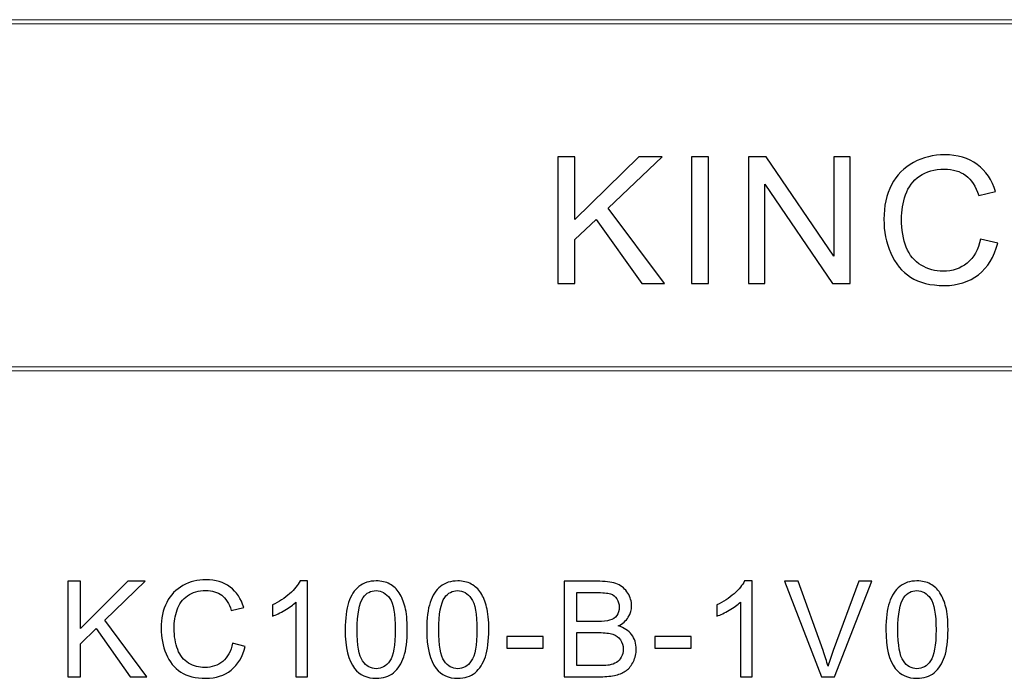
# Model space of a CAD drawing. Header units: millimetres. Extents: x -420 to 420, y -297 to 297.
# Tile 114 of 197: x 276 to 350, y -228 to -179. Entities that reach past the tile are written whole.
import ezdxf

# ---------------------------------------------------------------- set-up
doc = ezdxf.new("R2010")
doc.units = ezdxf.units.MM
doc.header["$MEASUREMENT"] = 0
doc.layers.add('layer 1', color=7, linetype='Continuous')

msp = doc.modelspace()

# ---------------------------------------------------------------- linework, layer by layer
at = {"layer": 'layer 1', "color": 7, "lineweight": 9}
for points in [[(393.2933, -179.1311), (393.2933, -179.1311), (393.2933, -179.4313), (393.2933, -179.4313), (393.2933, -179.4313), (393.2933, -179.4313), (117.1368, -179.4313), (117.1368, -179.4313), (117.1368, -179.4313), (117.1368, -179.4313), (117.1368, -179.1311), (117.1368, -179.1311), (117.1368, -179.1311), (117.1368, -179.1311), (393.2933, -179.1311), (393.2933, -179.1311)], [(393.1434, -205.1459), (393.1434, -205.1459), (393.1434, -205.4461), (393.1434, -205.4461), (393.1434, -205.4461), (393.1434, -205.4461), (195.2462, -205.4461), (195.2462, -205.4461), (195.2462, -205.4461), (195.2462, -205.4461), (195.2462, -205.1459), (195.2462, -205.1459), (195.2462, -205.1459), (195.2462, -205.1459), (393.1434, -205.1459), (393.1434, -205.1459)]]:
    msp.add_open_spline(points, degree=3, knots=[0, 0, 0, 0, 0.2, 0.2, 0.2, 0.2, 0.4, 0.4, 0.4, 0.4, 0.6, 0.6, 0.6, 0.6, 1, 1, 1, 1], dxfattribs=at)
at = {"layer": 'layer 1', "color": 242}
for points, knots in [([(316.2511, -198.8944), (316.2511, -198.8944), (316.2511, -189.4182), (316.2511, -189.4182), (316.2511, -189.4182), (316.2511, -189.4182), (317.5328, -189.4182), (317.5328, -189.4182), (317.5328, -189.4182), (317.5328, -189.4182), (317.5328, -194.1166), (317.5328, -194.1166), (317.5328, -194.1166), (317.5328, -194.1166), (322.3312, -189.4182), (322.3312, -189.4182), (322.3312, -189.4182), (322.3312, -189.4182), (324.0626, -189.4182), (324.0626, -189.4182), (324.0626, -189.4182), (324.0626, -189.4182), (320.0107, -193.2607), (320.0107, -193.2607), (320.0107, -193.2607), (320.0107, -193.2607), (324.2379, -198.8944), (324.2379, -198.8944), (324.2379, -198.8944), (324.2379, -198.8944), (322.5515, -198.8944), (322.5515, -198.8944), (322.5515, -198.8944), (322.5515, -198.8944), (319.1136, -194.1122), (319.1136, -194.1122), (319.1136, -194.1122), (319.1136, -194.1122), (317.5328, -195.6121), (317.5328, -195.6121), (317.5328, -195.6121), (317.5328, -195.6121), (317.5328, -198.8944), (317.5328, -198.8944), (317.5328, -198.8944), (317.5328, -198.8944), (316.2511, -198.8944), (316.2511, -198.8944)], [0, 0, 0, 0, 0.0769231, 0.0769231, 0.0769231, 0.0769231, 0.1538462, 0.1538462, 0.1538462, 0.1538462, 0.2307692, 0.2307692, 0.2307692, 0.2307692, 0.3076923, 0.3076923, 0.3076923, 0.3076923, 0.3846154, 0.3846154, 0.3846154, 0.3846154, 0.4615385, 0.4615385, 0.4615385, 0.4615385, 0.5384615, 0.5384615, 0.5384615, 0.5384615, 0.6153846, 0.6153846, 0.6153846, 0.6153846, 0.6923077, 0.6923077, 0.6923077, 0.6923077, 0.7692308, 0.7692308, 0.7692308, 0.7692308, 0.8461538, 0.8461538, 0.8461538, 0.8461538, 1, 1, 1, 1]), ([(326.2692, -198.8944), (326.2692, -198.8944), (326.2692, -189.4182), (326.2692, -189.4182), (326.2692, -189.4182), (326.2692, -189.4182), (327.551, -189.4182), (327.551, -189.4182), (327.551, -189.4182), (327.551, -189.4182), (327.551, -198.8944), (327.551, -198.8944), (327.551, -198.8944), (327.551, -198.8944), (326.2692, -198.8944), (326.2692, -198.8944)], [0, 0, 0, 0, 0.2, 0.2, 0.2, 0.2, 0.4, 0.4, 0.4, 0.4, 0.6, 0.6, 0.6, 0.6, 1, 1, 1, 1]), ([(330.5379, -198.8944), (330.5379, -198.8944), (330.5379, -189.4182), (330.5379, -189.4182), (330.5379, -189.4182), (330.5379, -189.4182), (331.851, -189.4182), (331.851, -189.4182), (331.851, -189.4182), (331.851, -189.4182), (336.9192, -196.8562), (336.9192, -196.8562), (336.9192, -196.8562), (336.9192, -196.8562), (336.9192, -189.4182), (336.9192, -189.4182), (336.9192, -189.4182), (336.9192, -189.4182), (338.1469, -189.4182), (338.1469, -189.4182), (338.1469, -189.4182), (338.1469, -189.4182), (338.1469, -198.8944), (338.1469, -198.8944), (338.1469, -198.8944), (338.1469, -198.8944), (336.8337, -198.8944), (336.8337, -198.8944), (336.8337, -198.8944), (336.8337, -198.8944), (331.7655, -191.4564), (331.7655, -191.4564), (331.7655, -191.4564), (331.7655, -191.4564), (331.7655, -198.8944), (331.7655, -198.8944), (331.7655, -198.8944), (331.7655, -198.8944), (330.5379, -198.8944), (330.5379, -198.8944)], [0, 0, 0, 0, 0.0909091, 0.0909091, 0.0909091, 0.0909091, 0.1818182, 0.1818182, 0.1818182, 0.1818182, 0.2727273, 0.2727273, 0.2727273, 0.2727273, 0.3636364, 0.3636364, 0.3636364, 0.3636364, 0.4545455, 0.4545455, 0.4545455, 0.4545455, 0.5454545, 0.5454545, 0.5454545, 0.5454545, 0.6363636, 0.6363636, 0.6363636, 0.6363636, 0.7272727, 0.7272727, 0.7272727, 0.7272727, 0.8181818, 0.8181818, 0.8181818, 0.8181818, 1, 1, 1, 1]), ([(347.9244, -195.5702), (347.9244, -195.5702), (349.2061, -195.8879), (349.2061, -195.8879), (349.2061, -195.8879), (348.9385, -196.918), (348.4574, -197.7011), (347.7626, -198.2415), (347.7626, -198.2415), (347.0678, -198.7819), (346.2178, -199.0532), (345.2127, -199.0532), (345.2127, -199.0532), (344.1739, -199.0532), (343.3284, -198.8459), (342.6763, -198.429), (342.6763, -198.429), (342.0242, -198.0143), (341.5295, -197.4121), (341.1901, -196.6246), (341.1901, -196.6246), (340.8505, -195.8349), (340.6796, -194.9901), (340.6796, -194.0857), (340.6796, -194.0857), (340.6796, -193.0997), (340.8707, -192.2395), (341.2552, -191.5049), (341.2552, -191.5049), (341.6397, -190.7704), (342.1861, -190.2123), (342.8945, -189.8307), (342.8945, -189.8307), (343.6027, -189.4491), (344.3829, -189.2594), (345.2329, -189.2594), (345.2329, -189.2594), (346.1998, -189.2594), (347.0115, -189.4998), (347.6681, -189.9829), (347.6681, -189.9829), (348.3269, -190.466), (348.7856, -191.1432), (349.0442, -192.0167), (349.0442, -192.0167), (349.0442, -192.0167), (347.7895, -192.3078), (347.7895, -192.3078), (347.7895, -192.3078), (347.5669, -191.6196), (347.2408, -191.1167), (346.8159, -190.8035), (346.8159, -190.8035), (346.3909, -190.488), (345.8557, -190.3314), (345.2105, -190.3314), (345.2105, -190.3314), (344.4707, -190.3314), (343.85, -190.5057), (343.3532, -190.8542), (343.3532, -190.8542), (342.8562, -191.2027), (342.5055, -191.6726), (342.3054, -192.2593), (342.3054, -192.2593), (342.1029, -192.8483), (342.0018, -193.4549), (342.0018, -194.0791), (342.0018, -194.0791), (342.0018, -194.8842), (342.121, -195.5879), (342.3593, -196.1879), (342.3593, -196.1879), (342.5976, -196.7901), (342.9687, -197.2378), (343.4723, -197.5356), (343.4723, -197.5356), (343.976, -197.8334), (344.5202, -197.9812), (345.107, -197.9812), (345.107, -197.9812), (345.822, -197.9812), (346.4246, -197.7783), (346.9193, -197.3746), (346.9193, -197.3746), (347.414, -196.9687), (347.749, -196.3687), (347.9244, -195.5702)], [0, 0, 0, 0, 0.0434783, 0.0434783, 0.0434783, 0.0434783, 0.0869565, 0.0869565, 0.0869565, 0.0869565, 0.1304348, 0.1304348, 0.1304348, 0.1304348, 0.173913, 0.173913, 0.173913, 0.173913, 0.2173913, 0.2173913, 0.2173913, 0.2173913, 0.2608696, 0.2608696, 0.2608696, 0.2608696, 0.3043478, 0.3043478, 0.3043478, 0.3043478, 0.3478261, 0.3478261, 0.3478261, 0.3478261, 0.3913043, 0.3913043, 0.3913043, 0.3913043, 0.4347826, 0.4347826, 0.4347826, 0.4347826, 0.4782609, 0.4782609, 0.4782609, 0.4782609, 0.5217391, 0.5217391, 0.5217391, 0.5217391, 0.5652174, 0.5652174, 0.5652174, 0.5652174, 0.6086957, 0.6086957, 0.6086957, 0.6086957, 0.6521739, 0.6521739, 0.6521739, 0.6521739, 0.6956522, 0.6956522, 0.6956522, 0.6956522, 0.7391304, 0.7391304, 0.7391304, 0.7391304, 0.7826087, 0.7826087, 0.7826087, 0.7826087, 0.826087, 0.826087, 0.826087, 0.826087, 0.8695652, 0.8695652, 0.8695652, 0.8695652, 0.9130435, 0.9130435, 0.9130435, 0.9130435, 1, 1, 1, 1])]:
    msp.add_open_spline(points, degree=3, knots=knots, dxfattribs=at)
at = {"layer": 'layer 1', "color": 3}
for points, knots in [([(279.5422, -228.3731), (279.5422, -228.3731), (279.5422, -221.2244), (279.5422, -221.2244), (279.5422, -221.2244), (279.5422, -221.2244), (280.4907, -221.2244), (280.4907, -221.2244), (280.4907, -221.2244), (280.4907, -221.2244), (280.4907, -224.7688), (280.4907, -224.7688), (280.4907, -224.7688), (280.4907, -224.7688), (284.0418, -221.2244), (284.0418, -221.2244), (284.0418, -221.2244), (284.0418, -221.2244), (285.3231, -221.2244), (285.3231, -221.2244), (285.3231, -221.2244), (285.3231, -221.2244), (282.3245, -224.1232), (282.3245, -224.1232), (282.3245, -224.1232), (282.3245, -224.1232), (285.4529, -228.3731), (285.4529, -228.3731), (285.4529, -228.3731), (285.4529, -228.3731), (284.2049, -228.3731), (284.2049, -228.3731), (284.2049, -228.3731), (284.2049, -228.3731), (281.6606, -224.7655), (281.6606, -224.7655), (281.6606, -224.7655), (281.6606, -224.7655), (280.4907, -225.897), (280.4907, -225.897), (280.4907, -225.897), (280.4907, -225.897), (280.4907, -228.3731), (280.4907, -228.3731), (280.4907, -228.3731), (280.4907, -228.3731), (279.5422, -228.3731), (279.5422, -228.3731)], [0, 0, 0, 0, 0.0769231, 0.0769231, 0.0769231, 0.0769231, 0.1538462, 0.1538462, 0.1538462, 0.1538462, 0.2307692, 0.2307692, 0.2307692, 0.2307692, 0.3076923, 0.3076923, 0.3076923, 0.3076923, 0.3846154, 0.3846154, 0.3846154, 0.3846154, 0.4615385, 0.4615385, 0.4615385, 0.4615385, 0.5384615, 0.5384615, 0.5384615, 0.5384615, 0.6153846, 0.6153846, 0.6153846, 0.6153846, 0.6923077, 0.6923077, 0.6923077, 0.6923077, 0.7692308, 0.7692308, 0.7692308, 0.7692308, 0.8461538, 0.8461538, 0.8461538, 0.8461538, 1, 1, 1, 1]), ([(291.8884, -225.8654), (291.8884, -225.8654), (292.8369, -226.105), (292.8369, -226.105), (292.8369, -226.105), (292.6389, -226.8821), (292.2828, -227.4729), (291.7686, -227.8805), (291.7686, -227.8805), (291.2544, -228.2882), (290.6254, -228.4929), (289.8816, -228.4929), (289.8816, -228.4929), (289.1128, -228.4929), (288.4871, -228.3365), (288.0046, -228.022), (288.0046, -228.022), (287.522, -227.7092), (287.1559, -227.2549), (286.9046, -226.6608), (286.9046, -226.6608), (286.6534, -226.0651), (286.5269, -225.4278), (286.5269, -224.7455), (286.5269, -224.7455), (286.5269, -224.0017), (286.6684, -223.3527), (286.9529, -222.7986), (286.9529, -222.7986), (287.2375, -222.2445), (287.6418, -221.8235), (288.166, -221.5356), (288.166, -221.5356), (288.6902, -221.2477), (289.2676, -221.1046), (289.8966, -221.1046), (289.8966, -221.1046), (290.6121, -221.1046), (291.2128, -221.286), (291.6987, -221.6504), (291.6987, -221.6504), (292.1863, -222.0148), (292.5258, -222.5257), (292.7171, -223.1846), (292.7171, -223.1846), (292.7171, -223.1846), (291.7886, -223.4043), (291.7886, -223.4043), (291.7886, -223.4043), (291.6238, -222.8851), (291.3826, -222.5057), (291.0681, -222.2694), (291.0681, -222.2694), (290.7536, -222.0315), (290.3575, -221.9133), (289.8799, -221.9133), (289.8799, -221.9133), (289.3325, -221.9133), (288.8732, -222.0448), (288.5054, -222.3077), (288.5054, -222.3077), (288.1377, -222.5706), (287.8781, -222.9251), (287.73, -223.3677), (287.73, -223.3677), (287.5802, -223.812), (287.5054, -224.2696), (287.5054, -224.7405), (287.5054, -224.7405), (287.5054, -225.3479), (287.5936, -225.8787), (287.7699, -226.3313), (287.7699, -226.3313), (287.9463, -226.7856), (288.2209, -227.1234), (288.5936, -227.3481), (288.5936, -227.3481), (288.9664, -227.5727), (289.3691, -227.6842), (289.8034, -227.6842), (289.8034, -227.6842), (290.3326, -227.6842), (290.7785, -227.5311), (291.1446, -227.2266), (291.1446, -227.2266), (291.5107, -226.9204), (291.7586, -226.4678), (291.8884, -225.8654)], [0, 0, 0, 0, 0.0434783, 0.0434783, 0.0434783, 0.0434783, 0.0869565, 0.0869565, 0.0869565, 0.0869565, 0.1304348, 0.1304348, 0.1304348, 0.1304348, 0.173913, 0.173913, 0.173913, 0.173913, 0.2173913, 0.2173913, 0.2173913, 0.2173913, 0.2608696, 0.2608696, 0.2608696, 0.2608696, 0.3043478, 0.3043478, 0.3043478, 0.3043478, 0.3478261, 0.3478261, 0.3478261, 0.3478261, 0.3913043, 0.3913043, 0.3913043, 0.3913043, 0.4347826, 0.4347826, 0.4347826, 0.4347826, 0.4782609, 0.4782609, 0.4782609, 0.4782609, 0.5217391, 0.5217391, 0.5217391, 0.5217391, 0.5652174, 0.5652174, 0.5652174, 0.5652174, 0.6086957, 0.6086957, 0.6086957, 0.6086957, 0.6521739, 0.6521739, 0.6521739, 0.6521739, 0.6956522, 0.6956522, 0.6956522, 0.6956522, 0.7391304, 0.7391304, 0.7391304, 0.7391304, 0.7826087, 0.7826087, 0.7826087, 0.7826087, 0.826087, 0.826087, 0.826087, 0.826087, 0.8695652, 0.8695652, 0.8695652, 0.8695652, 0.9130435, 0.9130435, 0.9130435, 0.9130435, 1, 1, 1, 1]), ([(297.5069, -228.3731), (297.5069, -228.3731), (296.6283, -228.3731), (296.6283, -228.3731), (296.6283, -228.3731), (296.6283, -228.3731), (296.6283, -222.7786), (296.6283, -222.7786), (296.6283, -222.7786), (296.417, -222.9816), (296.1391, -223.183), (295.7963, -223.3843), (295.7963, -223.3843), (295.4535, -223.5857), (295.144, -223.7371), (294.8711, -223.8369), (294.8711, -223.8369), (294.8711, -223.8369), (294.8711, -222.9883), (294.8711, -222.9883), (294.8711, -222.9883), (295.362, -222.7587), (295.7913, -222.4791), (296.1591, -222.1496), (296.1591, -222.1496), (296.5268, -221.8218), (296.7881, -221.504), (296.9412, -221.1945), (296.9412, -221.1945), (296.9412, -221.1945), (297.5069, -221.1945), (297.5069, -221.1945), (297.5069, -221.1945), (297.5069, -221.1945), (297.5069, -228.3731), (297.5069, -228.3731)], [0, 0, 0, 0, 0.1, 0.1, 0.1, 0.1, 0.2, 0.2, 0.2, 0.2, 0.3, 0.3, 0.3, 0.3, 0.4, 0.4, 0.4, 0.4, 0.5, 0.5, 0.5, 0.5, 0.6, 0.6, 0.6, 0.6, 0.7, 0.7, 0.7, 0.7, 0.8, 0.8, 0.8, 0.8, 1, 1, 1, 1]), ([(300.3198, -224.8453), (300.3198, -224.0017), (300.4064, -223.3194), (300.5794, -222.8036), (300.5794, -222.8036), (300.7541, -222.2861), (301.0121, -221.8884), (301.3549, -221.6105), (301.3549, -221.6105), (301.696, -221.3326), (302.127, -221.1945), (302.6462, -221.1945), (302.6462, -221.1945), (303.0289, -221.1945), (303.365, -221.271), (303.6562, -221.4258), (303.6562, -221.4258), (303.9458, -221.5805), (304.1854, -221.8035), (304.3718, -222.0947), (304.3718, -222.0947), (304.5581, -222.3842), (304.7046, -222.7387), (304.8111, -223.1564), (304.8111, -223.1564), (304.9192, -223.574), (304.9725, -224.1381), (304.9725, -224.8453), (304.9725, -224.8453), (304.9725, -225.684), (304.8859, -226.3629), (304.7145, -226.8788), (304.7145, -226.8788), (304.5432, -227.3963), (304.2852, -227.794), (303.9424, -228.0736), (303.9424, -228.0736), (303.6013, -228.3531), (303.1687, -228.4929), (302.6462, -228.4929), (302.6462, -228.4929), (301.9589, -228.4929), (301.4181, -228.2483), (301.0254, -227.7574), (301.0254, -227.7574), (300.5545, -227.1584), (300.3198, -226.1882), (300.3198, -224.8453)], [0, 0, 0, 0, 0.0769231, 0.0769231, 0.0769231, 0.0769231, 0.1538462, 0.1538462, 0.1538462, 0.1538462, 0.2307692, 0.2307692, 0.2307692, 0.2307692, 0.3076923, 0.3076923, 0.3076923, 0.3076923, 0.3846154, 0.3846154, 0.3846154, 0.3846154, 0.4615385, 0.4615385, 0.4615385, 0.4615385, 0.5384615, 0.5384615, 0.5384615, 0.5384615, 0.6153846, 0.6153846, 0.6153846, 0.6153846, 0.6923077, 0.6923077, 0.6923077, 0.6923077, 0.7692308, 0.7692308, 0.7692308, 0.7692308, 0.8461538, 0.8461538, 0.8461538, 0.8461538, 1, 1, 1, 1]), ([(306.4275, -224.8453), (306.4275, -224.0017), (306.5141, -223.3194), (306.6871, -222.8036), (306.6871, -222.8036), (306.8618, -222.2861), (307.1198, -221.8884), (307.4626, -221.6105), (307.4626, -221.6105), (307.8037, -221.3326), (308.2347, -221.1945), (308.7539, -221.1945), (308.7539, -221.1945), (309.1366, -221.1945), (309.4727, -221.271), (309.7639, -221.4258), (309.7639, -221.4258), (310.0535, -221.5805), (310.2931, -221.8035), (310.4795, -222.0947), (310.4795, -222.0947), (310.6658, -222.3842), (310.8123, -222.7387), (310.9188, -223.1564), (310.9188, -223.1564), (311.0269, -223.574), (311.0802, -224.1381), (311.0802, -224.8453), (311.0802, -224.8453), (311.0802, -225.684), (310.9936, -226.3629), (310.8222, -226.8788), (310.8222, -226.8788), (310.6509, -227.3963), (310.3929, -227.794), (310.0501, -228.0736), (310.0501, -228.0736), (309.709, -228.3531), (309.2764, -228.4929), (308.7539, -228.4929), (308.7539, -228.4929), (308.0666, -228.4929), (307.5258, -228.2483), (307.1331, -227.7574), (307.1331, -227.7574), (306.6622, -227.1584), (306.4275, -226.1882), (306.4275, -224.8453)], [0, 0, 0, 0, 0.0769231, 0.0769231, 0.0769231, 0.0769231, 0.1538462, 0.1538462, 0.1538462, 0.1538462, 0.2307692, 0.2307692, 0.2307692, 0.2307692, 0.3076923, 0.3076923, 0.3076923, 0.3076923, 0.3846154, 0.3846154, 0.3846154, 0.3846154, 0.4615385, 0.4615385, 0.4615385, 0.4615385, 0.5384615, 0.5384615, 0.5384615, 0.5384615, 0.6153846, 0.6153846, 0.6153846, 0.6153846, 0.6923077, 0.6923077, 0.6923077, 0.6923077, 0.7692308, 0.7692308, 0.7692308, 0.7692308, 0.8461538, 0.8461538, 0.8461538, 0.8461538, 1, 1, 1, 1]), ([(316.7242, -228.3731), (316.7242, -228.3731), (316.7242, -221.2244), (316.7242, -221.2244), (316.7242, -221.2244), (316.7242, -221.2244), (319.4067, -221.2244), (319.4067, -221.2244), (319.4067, -221.2244), (319.9525, -221.2244), (320.3901, -221.296), (320.7213, -221.4407), (320.7213, -221.4407), (321.0507, -221.5855), (321.3087, -221.8085), (321.495, -222.1097), (321.495, -222.1097), (321.6831, -222.4092), (321.7763, -222.7237), (321.7763, -223.0532), (321.7763, -223.0532), (321.7763, -223.3577), (321.6931, -223.6456), (321.5283, -223.9152), (321.5283, -223.9152), (321.3636, -224.1847), (321.114, -224.4027), (320.7795, -224.5691), (320.7795, -224.5691), (321.2121, -224.6956), (321.545, -224.9119), (321.7763, -225.2181), (321.7763, -225.2181), (322.0092, -225.5226), (322.1257, -225.8837), (322.1257, -226.2997), (322.1257, -226.2997), (322.1257, -226.6358), (322.0541, -226.947), (321.9127, -227.2349), (321.9127, -227.2349), (321.7713, -227.5228), (321.5965, -227.7441), (321.3885, -227.9005), (321.3885, -227.9005), (321.1805, -228.0553), (320.9193, -228.1734), (320.6064, -228.2533), (320.6064, -228.2533), (320.2919, -228.3332), (319.9075, -228.3731), (319.4516, -228.3731), (319.4516, -228.3731), (319.4516, -228.3731), (316.7242, -228.3731), (316.7242, -228.3731)], [0, 0, 0, 0, 0.0666667, 0.0666667, 0.0666667, 0.0666667, 0.1333333, 0.1333333, 0.1333333, 0.1333333, 0.2, 0.2, 0.2, 0.2, 0.2666667, 0.2666667, 0.2666667, 0.2666667, 0.3333333, 0.3333333, 0.3333333, 0.3333333, 0.4, 0.4, 0.4, 0.4, 0.4666667, 0.4666667, 0.4666667, 0.4666667, 0.5333333, 0.5333333, 0.5333333, 0.5333333, 0.6, 0.6, 0.6, 0.6, 0.6666667, 0.6666667, 0.6666667, 0.6666667, 0.7333333, 0.7333333, 0.7333333, 0.7333333, 0.8, 0.8, 0.8, 0.8, 0.8666667, 0.8666667, 0.8666667, 0.8666667, 1, 1, 1, 1]), ([(330.8033, -228.3731), (330.8033, -228.3731), (329.9247, -228.3731), (329.9247, -228.3731), (329.9247, -228.3731), (329.9247, -228.3731), (329.9247, -222.7786), (329.9247, -222.7786), (329.9247, -222.7786), (329.7134, -222.9816), (329.4355, -223.183), (329.0927, -223.3843), (329.0927, -223.3843), (328.7499, -223.5857), (328.4404, -223.7371), (328.1675, -223.8369), (328.1675, -223.8369), (328.1675, -223.8369), (328.1675, -222.9883), (328.1675, -222.9883), (328.1675, -222.9883), (328.6584, -222.7587), (329.0877, -222.4791), (329.4555, -222.1496), (329.4555, -222.1496), (329.8232, -221.8218), (330.0845, -221.504), (330.2376, -221.1945), (330.2376, -221.1945), (330.2376, -221.1945), (330.8033, -221.1945), (330.8033, -221.1945), (330.8033, -221.1945), (330.8033, -221.1945), (330.8033, -228.3731), (330.8033, -228.3731)], [0, 0, 0, 0, 0.1, 0.1, 0.1, 0.1, 0.2, 0.2, 0.2, 0.2, 0.3, 0.3, 0.3, 0.3, 0.4, 0.4, 0.4, 0.4, 0.5, 0.5, 0.5, 0.5, 0.6, 0.6, 0.6, 0.6, 0.7, 0.7, 0.7, 0.7, 0.8, 0.8, 0.8, 0.8, 1, 1, 1, 1]), ([(336.0025, -228.3731), (336.0025, -228.3731), (333.2402, -221.2244), (333.2402, -221.2244), (333.2402, -221.2244), (333.2402, -221.2244), (334.2652, -221.2244), (334.2652, -221.2244), (334.2652, -221.2244), (334.2652, -221.2244), (336.1223, -226.4195), (336.1223, -226.4195), (336.1223, -226.4195), (336.2704, -226.8355), (336.3968, -227.2249), (336.4967, -227.5893), (336.4967, -227.5893), (336.6065, -227.1983), (336.7346, -226.8089), (336.8811, -226.4195), (336.8811, -226.4195), (336.8811, -226.4195), (338.808, -221.2244), (338.808, -221.2244), (338.808, -221.2244), (338.808, -221.2244), (339.7732, -221.2244), (339.7732, -221.2244), (339.7732, -221.2244), (339.7732, -221.2244), (336.9859, -228.3731), (336.9859, -228.3731), (336.9859, -228.3731), (336.9859, -228.3731), (336.0025, -228.3731), (336.0025, -228.3731)], [0, 0, 0, 0, 0.1, 0.1, 0.1, 0.1, 0.2, 0.2, 0.2, 0.2, 0.3, 0.3, 0.3, 0.3, 0.4, 0.4, 0.4, 0.4, 0.5, 0.5, 0.5, 0.5, 0.6, 0.6, 0.6, 0.6, 0.7, 0.7, 0.7, 0.7, 0.8, 0.8, 0.8, 0.8, 1, 1, 1, 1]), ([(340.8305, -224.8453), (340.8305, -224.0017), (340.9171, -223.3194), (341.0901, -222.8036), (341.0901, -222.8036), (341.2648, -222.2861), (341.5228, -221.8884), (341.8656, -221.6105), (341.8656, -221.6105), (342.2067, -221.3326), (342.6377, -221.1945), (343.1569, -221.1945), (343.1569, -221.1945), (343.5396, -221.1945), (343.8757, -221.271), (344.1669, -221.4258), (344.1669, -221.4258), (344.4565, -221.5805), (344.6961, -221.8035), (344.8825, -222.0947), (344.8825, -222.0947), (345.0688, -222.3842), (345.2153, -222.7387), (345.3218, -223.1564), (345.3218, -223.1564), (345.4299, -223.574), (345.4832, -224.1381), (345.4832, -224.8453), (345.4832, -224.8453), (345.4832, -225.684), (345.3966, -226.3629), (345.2252, -226.8788), (345.2252, -226.8788), (345.0539, -227.3963), (344.7959, -227.794), (344.4531, -228.0736), (344.4531, -228.0736), (344.112, -228.3531), (343.6794, -228.4929), (343.1569, -228.4929), (343.1569, -228.4929), (342.4696, -228.4929), (341.9288, -228.2483), (341.5361, -227.7574), (341.5361, -227.7574), (341.0652, -227.1584), (340.8305, -226.1882), (340.8305, -224.8453)], [0, 0, 0, 0, 0.0769231, 0.0769231, 0.0769231, 0.0769231, 0.1538462, 0.1538462, 0.1538462, 0.1538462, 0.2307692, 0.2307692, 0.2307692, 0.2307692, 0.3076923, 0.3076923, 0.3076923, 0.3076923, 0.3846154, 0.3846154, 0.3846154, 0.3846154, 0.4615385, 0.4615385, 0.4615385, 0.4615385, 0.5384615, 0.5384615, 0.5384615, 0.5384615, 0.6153846, 0.6153846, 0.6153846, 0.6153846, 0.6923077, 0.6923077, 0.6923077, 0.6923077, 0.7692308, 0.7692308, 0.7692308, 0.7692308, 0.8461538, 0.8461538, 0.8461538, 0.8461538, 1, 1, 1, 1]), ([(301.2184, -224.8487), (301.2184, -226.0251), (301.3549, -226.8072), (301.6294, -227.1933), (301.6294, -227.1933), (301.904, -227.581), (302.2435, -227.774), (302.6462, -227.774), (302.6462, -227.774), (303.0489, -227.774), (303.3883, -227.5794), (303.6629, -227.1916), (303.6629, -227.1916), (303.9374, -226.8023), (304.0739, -226.0218), (304.0739, -224.8487), (304.0739, -224.8487), (304.0739, -223.6722), (303.9374, -222.8901), (303.6629, -222.5041), (303.6629, -222.5041), (303.39, -222.1163), (303.0472, -221.9233), (302.6362, -221.9233), (302.6362, -221.9233), (302.2335, -221.9233), (301.9107, -222.0947), (301.6694, -222.4358), (301.6694, -222.4358), (301.3682, -222.8701), (301.2184, -223.6755), (301.2184, -224.8487)], [0, 0, 0, 0, 0.1111111, 0.1111111, 0.1111111, 0.1111111, 0.2222222, 0.2222222, 0.2222222, 0.2222222, 0.3333333, 0.3333333, 0.3333333, 0.3333333, 0.4444444, 0.4444444, 0.4444444, 0.4444444, 0.5555556, 0.5555556, 0.5555556, 0.5555556, 0.6666667, 0.6666667, 0.6666667, 0.6666667, 0.7777778, 0.7777778, 0.7777778, 0.7777778, 1, 1, 1, 1]), ([(307.3261, -224.8487), (307.3261, -226.0251), (307.4626, -226.8072), (307.7371, -227.1933), (307.7371, -227.1933), (308.0117, -227.581), (308.3512, -227.774), (308.7539, -227.774), (308.7539, -227.774), (309.1566, -227.774), (309.496, -227.5794), (309.7706, -227.1916), (309.7706, -227.1916), (310.0451, -226.8023), (310.1816, -226.0218), (310.1816, -224.8487), (310.1816, -224.8487), (310.1816, -223.6722), (310.0451, -222.8901), (309.7706, -222.5041), (309.7706, -222.5041), (309.4977, -222.1163), (309.1549, -221.9233), (308.7439, -221.9233), (308.7439, -221.9233), (308.3412, -221.9233), (308.0184, -222.0947), (307.7771, -222.4358), (307.7771, -222.4358), (307.4759, -222.8701), (307.3261, -223.6755), (307.3261, -224.8487)], [0, 0, 0, 0, 0.1111111, 0.1111111, 0.1111111, 0.1111111, 0.2222222, 0.2222222, 0.2222222, 0.2222222, 0.3333333, 0.3333333, 0.3333333, 0.3333333, 0.4444444, 0.4444444, 0.4444444, 0.4444444, 0.5555556, 0.5555556, 0.5555556, 0.5555556, 0.6666667, 0.6666667, 0.6666667, 0.6666667, 0.7777778, 0.7777778, 0.7777778, 0.7777778, 1, 1, 1, 1]), ([(341.7291, -224.8487), (341.7291, -226.0251), (341.8656, -226.8072), (342.1401, -227.1933), (342.1401, -227.1933), (342.4147, -227.581), (342.7542, -227.774), (343.1569, -227.774), (343.1569, -227.774), (343.5596, -227.774), (343.899, -227.5794), (344.1736, -227.1916), (344.1736, -227.1916), (344.4481, -226.8023), (344.5846, -226.0218), (344.5846, -224.8487), (344.5846, -224.8487), (344.5846, -223.6722), (344.4481, -222.8901), (344.1736, -222.5041), (344.1736, -222.5041), (343.9007, -222.1163), (343.5579, -221.9233), (343.1469, -221.9233), (343.1469, -221.9233), (342.7442, -221.9233), (342.4214, -222.0947), (342.1801, -222.4358), (342.1801, -222.4358), (341.8789, -222.8701), (341.7291, -223.6755), (341.7291, -224.8487)], [0, 0, 0, 0, 0.1111111, 0.1111111, 0.1111111, 0.1111111, 0.2222222, 0.2222222, 0.2222222, 0.2222222, 0.3333333, 0.3333333, 0.3333333, 0.3333333, 0.4444444, 0.4444444, 0.4444444, 0.4444444, 0.5555556, 0.5555556, 0.5555556, 0.5555556, 0.6666667, 0.6666667, 0.6666667, 0.6666667, 0.7777778, 0.7777778, 0.7777778, 0.7777778, 1, 1, 1, 1]), ([(317.6727, -224.2297), (317.6727, -224.2297), (319.2186, -224.2297), (319.2186, -224.2297), (319.2186, -224.2297), (319.638, -224.2297), (319.9392, -224.2014), (320.1205, -224.1465), (320.1205, -224.1465), (320.3618, -224.0749), (320.5432, -223.9551), (320.6647, -223.7887), (320.6647, -223.7887), (320.7862, -223.6223), (320.8477, -223.4143), (320.8477, -223.163), (320.8477, -223.163), (320.8477, -222.9251), (320.7911, -222.7154), (320.6763, -222.5357), (320.6763, -222.5357), (320.5632, -222.3543), (320.4001, -222.2295), (320.1888, -222.1629), (320.1888, -222.1629), (319.9774, -222.0964), (319.6147, -222.0631), (319.1022, -222.0631), (319.1022, -222.0631), (319.1022, -222.0631), (317.6727, -222.0631), (317.6727, -222.0631), (317.6727, -222.0631), (317.6727, -222.0631), (317.6727, -224.2297), (317.6727, -224.2297)], [0, 0, 0, 0, 0.1, 0.1, 0.1, 0.1, 0.2, 0.2, 0.2, 0.2, 0.3, 0.3, 0.3, 0.3, 0.4, 0.4, 0.4, 0.4, 0.5, 0.5, 0.5, 0.5, 0.6, 0.6, 0.6, 0.6, 0.7, 0.7, 0.7, 0.7, 0.8, 0.8, 0.8, 0.8, 1, 1, 1, 1]), ([(312.4254, -226.2265), (312.4254, -226.2265), (312.4254, -225.3479), (312.4254, -225.3479), (312.4254, -225.3479), (312.4254, -225.3479), (315.1411, -225.3479), (315.1411, -225.3479), (315.1411, -225.3479), (315.1411, -225.3479), (315.1411, -226.2265), (315.1411, -226.2265), (315.1411, -226.2265), (315.1411, -226.2265), (312.4254, -226.2265), (312.4254, -226.2265)], [0, 0, 0, 0, 0.2, 0.2, 0.2, 0.2, 0.4, 0.4, 0.4, 0.4, 0.6, 0.6, 0.6, 0.6, 1, 1, 1, 1]), ([(317.6727, -227.5344), (317.6727, -227.5344), (319.4533, -227.5344), (319.4533, -227.5344), (319.4533, -227.5344), (319.7594, -227.5344), (319.9741, -227.5228), (320.0989, -227.4995), (320.0989, -227.4995), (320.3152, -227.4612), (320.4983, -227.3963), (320.6447, -227.3048), (320.6447, -227.3048), (320.7911, -227.2133), (320.911, -227.0801), (321.0058, -226.9054), (321.0058, -226.9054), (321.1007, -226.7307), (321.1472, -226.5294), (321.1472, -226.3014), (321.1472, -226.3014), (321.1472, -226.0335), (321.079, -225.8022), (320.9409, -225.6041), (320.9409, -225.6041), (320.8045, -225.4061), (320.6148, -225.268), (320.3718, -225.1881), (320.3718, -225.1881), (320.1305, -225.1083), (319.7811, -225.0683), (319.3268, -225.0683), (319.3268, -225.0683), (319.3268, -225.0683), (317.6727, -225.0683), (317.6727, -225.0683), (317.6727, -225.0683), (317.6727, -225.0683), (317.6727, -227.5344), (317.6727, -227.5344)], [0, 0, 0, 0, 0.0909091, 0.0909091, 0.0909091, 0.0909091, 0.1818182, 0.1818182, 0.1818182, 0.1818182, 0.2727273, 0.2727273, 0.2727273, 0.2727273, 0.3636364, 0.3636364, 0.3636364, 0.3636364, 0.4545455, 0.4545455, 0.4545455, 0.4545455, 0.5454545, 0.5454545, 0.5454545, 0.5454545, 0.6363636, 0.6363636, 0.6363636, 0.6363636, 0.7272727, 0.7272727, 0.7272727, 0.7272727, 0.8181818, 0.8181818, 0.8181818, 0.8181818, 1, 1, 1, 1]), ([(323.5192, -226.2265), (323.5192, -226.2265), (323.5192, -225.3479), (323.5192, -225.3479), (323.5192, -225.3479), (323.5192, -225.3479), (326.2349, -225.3479), (326.2349, -225.3479), (326.2349, -225.3479), (326.2349, -225.3479), (326.2349, -226.2265), (326.2349, -226.2265), (326.2349, -226.2265), (326.2349, -226.2265), (323.5192, -226.2265), (323.5192, -226.2265)], [0, 0, 0, 0, 0.2, 0.2, 0.2, 0.2, 0.4, 0.4, 0.4, 0.4, 0.6, 0.6, 0.6, 0.6, 1, 1, 1, 1])]:
    msp.add_open_spline(points, degree=3, knots=knots, dxfattribs=at)

doc.saveas('drawing.dxf')
